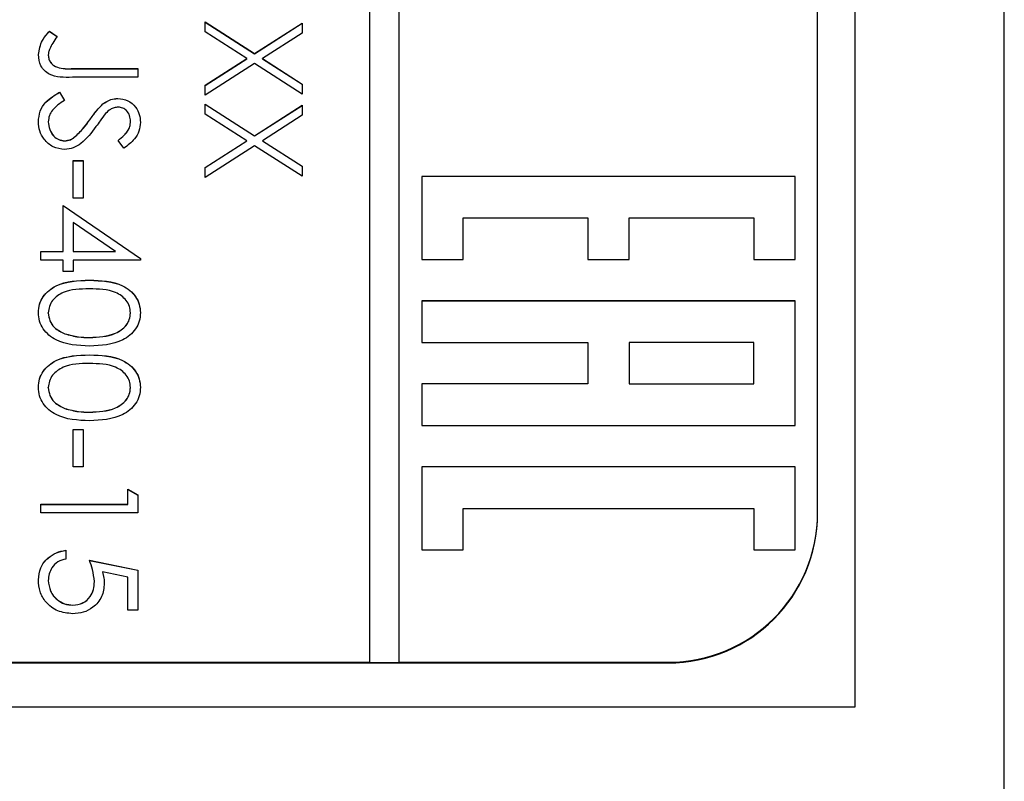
# Model space of a CAD drawing. Header units: millimetres. Extents: x 1371 to 1979, y 376 to 761.
# Tile 8 of 23: x 1924 to 1937, y 572 to 583. Entities that reach past the tile are written whole.
import ezdxf

# ---------------------------------------------------------------- set-up
doc = ezdxf.new("R2010")
doc.units = ezdxf.units.MM

msp = doc.modelspace()

# ---------------------------------------------------------------- linework, layer by layer
at = {"color": 7, "linetype": 'Continuous', "lineweight": 25}
for p, q in [((1928.849, 614.044), (1928.849, 574.049)), ((1929.249, 574.049), (1929.249, 614.044)), ((1935.349, 614.078), (1935.349, 573.449)), ((1937.349, 569.1), (1937.349, 614.078)), ((1934.849, 576.049), (1934.849, 612.044)), ((1926.649, 582.623), (1927.312, 582.199)), ((1926.649, 582.488), (1926.649, 582.623)), ((1926.649, 582.621), (1927.312, 582.197)), ((1927.312, 582.199), (1927.949, 582.606)), ((1927.312, 582.197), (1927.949, 582.605)), ((1927.949, 582.606), (1927.949, 582.472)), ((1924.566, 582.498), (1924.666, 582.429)), ((1924.566, 582.496), (1924.566, 582.498)), ((1924.566, 582.496), (1924.666, 582.428)), ((1927.207, 582.131), (1926.649, 582.488)), ((1927.949, 582.472), (1927.417, 582.131)), ((1924.549, 582.176), (1924.549, 582.178)), ((1927.312, 582.197), (1927.312, 582.199)), ((1926.649, 581.774), (1927.207, 582.131)), ((1926.649, 581.773), (1927.207, 582.13)), ((1927.312, 582.064), (1926.649, 581.64)), ((1927.207, 582.13), (1927.207, 582.131)), ((1927.949, 581.656), (1927.312, 582.064)), ((1927.417, 582.131), (1927.949, 581.791)), ((1927.417, 582.13), (1927.417, 582.131)), ((1927.417, 582.13), (1927.949, 581.789)), ((1924.884, 581.998), (1925.749, 581.998)), ((1924.884, 581.996), (1924.884, 581.998)), ((1924.884, 581.996), (1925.749, 581.996)), ((1925.749, 581.998), (1925.749, 581.881)), ((1925.749, 581.881), (1924.871, 581.881)), ((1927.949, 581.791), (1927.949, 581.656)), ((1924.7, 581.681), (1924.766, 581.572)), ((1924.7, 581.68), (1924.7, 581.681)), ((1924.7, 581.68), (1924.766, 581.57)), ((1926.649, 581.64), (1926.649, 581.774)), ((1925.281, 581.524), (1925.281, 581.525)), ((1925.479, 581.596), (1925.479, 581.598)), ((1926.649, 581.523), (1927.312, 581.099)), ((1926.649, 581.388), (1926.649, 581.523)), ((1926.649, 581.521), (1927.312, 581.097)), ((1927.207, 581.032), (1926.649, 581.388)), ((1927.312, 581.099), (1927.949, 581.506)), ((1927.312, 581.097), (1927.949, 581.505)), ((1927.949, 581.506), (1927.949, 581.372)), ((1924.549, 581.285), (1924.549, 581.286)), ((1925.104, 581.311), (1925.104, 581.312)), ((1925.649, 581.289), (1925.649, 581.291)), ((1927.949, 581.372), (1927.417, 581.032)), ((1924.77, 581.03), (1924.77, 581.032)), ((1924.897, 581.076), (1924.897, 581.078)), ((1925.562, 580.932), (1925.483, 581.037)), ((1926.649, 580.675), (1927.207, 581.032)), ((1926.649, 580.673), (1927.207, 581.03)), ((1927.207, 581.03), (1927.207, 581.032)), ((1927.312, 581.097), (1927.312, 581.099)), ((1927.417, 581.032), (1927.949, 580.691)), ((1927.417, 581.03), (1927.417, 581.032)), ((1927.417, 581.03), (1927.949, 580.69)), ((1927.312, 580.964), (1926.649, 580.54)), ((1927.949, 580.557), (1927.312, 580.964)), ((1924.883, 580.265), (1924.883, 580.765)), ((1924.883, 580.765), (1925.016, 580.765)), ((1924.883, 580.763), (1925.016, 580.763)), ((1925.016, 580.765), (1925.016, 580.265)), ((1926.649, 580.54), (1926.649, 580.675)), ((1927.949, 580.691), (1927.949, 580.557)), ((1929.549, 580.554), (1929.549, 579.443)), ((1934.549, 580.554), (1929.549, 580.554)), ((1934.549, 580.552), (1929.549, 580.552)), ((1934.549, 579.443), (1934.549, 580.554)), ((1925.016, 580.265), (1924.883, 580.265)), ((1924.749, 579.548), (1924.749, 580.165)), ((1924.749, 580.165), (1925.783, 579.455)), ((1924.749, 580.163), (1925.783, 579.454)), ((1924.883, 579.936), (1924.883, 579.548)), ((1925.447, 579.548), (1924.883, 579.936)), ((1930.105, 579.443), (1930.105, 579.998)), ((1930.105, 579.998), (1931.771, 579.998)), ((1931.771, 579.998), (1931.771, 579.443)), ((1932.327, 579.443), (1932.327, 579.998)), ((1932.327, 579.998), (1933.994, 579.998)), ((1933.994, 579.998), (1933.994, 579.443)), ((1924.449, 579.548), (1924.749, 579.548)), ((1924.449, 579.432), (1924.449, 579.548)), ((1924.449, 579.547), (1924.749, 579.547)), ((1924.749, 579.547), (1924.749, 579.548)), ((1924.883, 579.547), (1924.883, 579.548)), ((1924.883, 579.548), (1925.447, 579.548)), ((1924.883, 579.547), (1925.447, 579.547)), ((1925.447, 579.547), (1925.447, 579.548)), ((1924.749, 579.432), (1924.449, 579.432)), ((1924.749, 579.282), (1924.749, 579.432)), ((1924.883, 579.432), (1924.883, 579.282)), ((1925.783, 579.432), (1924.883, 579.432)), ((1925.783, 579.455), (1925.783, 579.432)), ((1929.549, 579.443), (1930.105, 579.443)), ((1931.771, 579.443), (1932.327, 579.443)), ((1933.994, 579.443), (1934.549, 579.443)), ((1924.883, 579.282), (1924.749, 579.282)), ((1925.099, 579.163), (1925.099, 579.165)), ((1934.549, 578.887), (1929.549, 578.887)), ((1929.549, 578.887), (1929.549, 578.332)), ((1934.549, 578.886), (1929.549, 578.886)), ((1934.549, 577.221), (1934.549, 578.887)), ((1924.549, 578.725), (1924.549, 578.727)), ((1925.649, 578.725), (1925.649, 578.727)), ((1924.772, 578.446), (1924.772, 578.448)), ((1925.099, 578.397), (1925.099, 578.399)), ((1929.549, 578.332), (1931.771, 578.332)), ((1931.771, 578.332), (1931.771, 577.776)), ((1933.994, 578.332), (1932.327, 578.332)), ((1932.327, 578.332), (1932.327, 577.776)), ((1933.994, 577.776), (1933.994, 578.332)), ((1925.099, 578.164), (1925.099, 578.165)), ((1924.549, 577.725), (1924.549, 577.727)), ((1925.649, 577.725), (1925.649, 577.727)), ((1931.771, 577.776), (1929.549, 577.776)), ((1929.549, 577.776), (1929.549, 577.221)), ((1931.771, 577.775), (1929.549, 577.775)), ((1931.771, 577.775), (1931.771, 577.776)), ((1932.327, 577.776), (1933.994, 577.776)), ((1932.327, 577.775), (1932.327, 577.776)), ((1932.327, 577.775), (1933.994, 577.775)), ((1933.994, 577.775), (1933.994, 577.776)), ((1924.772, 577.446), (1924.772, 577.448)), ((1925.099, 577.397), (1925.099, 577.399)), ((1929.549, 577.221), (1934.549, 577.221)), ((1924.883, 576.665), (1924.883, 577.165)), ((1924.883, 577.165), (1925.016, 577.165)), ((1924.883, 577.164), (1925.016, 577.164)), ((1925.016, 577.165), (1925.016, 576.665)), ((1925.016, 576.665), (1924.883, 576.665)), ((1934.549, 576.665), (1929.549, 576.665)), ((1929.549, 576.665), (1929.549, 575.554)), ((1934.549, 576.664), (1929.549, 576.664)), ((1934.549, 575.554), (1934.549, 576.665)), ((1925.616, 576.166), (1925.616, 576.365)), ((1925.616, 576.365), (1925.749, 576.289)), ((1925.616, 576.364), (1925.749, 576.288)), ((1925.749, 576.289), (1925.749, 576.049)), ((1924.449, 576.166), (1925.616, 576.166)), ((1924.449, 576.049), (1924.449, 576.166)), ((1924.449, 576.164), (1925.616, 576.164)), ((1925.616, 576.164), (1925.616, 576.166)), ((1925.749, 576.049), (1924.449, 576.049)), ((1930.105, 575.554), (1930.105, 576.11)), ((1930.105, 576.11), (1933.994, 576.11)), ((1933.994, 576.11), (1933.994, 575.554)), ((1934.849, 576.041), (1934.849, 576.049)), ((1924.783, 575.549), (1924.783, 575.432)), ((1929.549, 575.554), (1930.105, 575.554)), ((1933.994, 575.554), (1934.549, 575.554)), ((1925.099, 575.416), (1925.749, 575.282)), ((1925.099, 575.414), (1925.749, 575.281)), ((1925.616, 575.191), (1925.274, 575.261)), ((1925.274, 575.26), (1925.274, 575.261)), ((1925.616, 574.749), (1925.616, 575.191)), ((1925.749, 575.282), (1925.749, 574.749)), ((1924.549, 575.144), (1924.549, 575.146)), ((1925.166, 575.128), (1925.166, 575.129)), ((1924.879, 574.814), (1924.879, 574.816)), ((1925.749, 574.749), (1925.616, 574.749)), ((1916.849, 574.049), (1928.849, 574.049)), ((1916.849, 574.041), (1932.849, 574.041)), ((1928.849, 574.047), (1928.849, 574.049)), ((1928.849, 574.047), (1929.249, 574.047)), ((1929.249, 574.049), (1932.849, 574.049)), ((1929.249, 574.047), (1929.249, 574.049)), ((1932.849, 574.041), (1932.849, 574.049)), ((1935.349, 573.449), (1914.349, 573.449))]:
    msp.add_line(p, q, dxfattribs=at)
for centre in [(1932.849, 576.049), (1932.849, 576.041)]:
    msp.add_arc(centre, 2, 269.9961, 359.9961, dxfattribs=at)
for points, knots in [([(1924.416, 582.184), (1924.428, 582.251), (1924.449, 582.37), (1924.53, 582.459), (1924.566, 582.498)], [0, 0, 0, 0, 0.557533, 1, 1, 1, 1]), ([(1924.416, 582.183), (1924.428, 582.249), (1924.449, 582.368), (1924.53, 582.457), (1924.566, 582.496)], [0, 0, 0, 0, 0.557533, 1, 1, 1, 1]), ([(1924.666, 582.429), (1924.646, 582.399), (1924.609, 582.346), (1924.581, 582.288), (1924.568, 582.263)], [0, 0, 0, 0, 0.560094, 1, 1, 1, 1]), ([(1924.871, 581.881), (1924.762, 581.879), (1924.626, 581.875), (1924.496, 581.967), (1924.43, 582.052), (1924.422, 582.131), (1924.416, 582.184)], [0, 0, 0, 0, 0.499543, 0.625078, 0.750654, 1, 1, 1, 1]), ([(1924.568, 582.263), (1924.562, 582.248), (1924.552, 582.22), (1924.55, 582.191), (1924.549, 582.178)], [0, 0, 0, 0, 0.5599, 1, 1, 1, 1]), ([(1924.549, 582.178), (1924.551, 582.16), (1924.554, 582.124), (1924.581, 582.076), (1924.62, 582.037), (1924.719, 581.992), (1924.811, 581.995), (1924.884, 581.998)], [0, 0, 0, 0, 0.124972, 0.249915, 0.374872, 0.499882, 1, 1, 1, 1]), ([(1924.549, 582.176), (1924.551, 582.158), (1924.554, 582.122), (1924.581, 582.074), (1924.62, 582.036), (1924.719, 581.99), (1924.811, 581.994), (1924.884, 581.996)], [0, 0, 0, 0, 0.1249719, 0.2499149, 0.3748724, 0.4998818, 1, 1, 1, 1]), ([(1924.416, 581.286), (1924.421, 581.334), (1924.43, 581.43), (1924.528, 581.579), (1924.635, 581.642), (1924.7, 581.681)], [0, 0, 0, 0, 0.27988, 0.559666, 1, 1, 1, 1]), ([(1924.416, 581.285), (1924.421, 581.333), (1924.43, 581.429), (1924.528, 581.577), (1924.635, 581.641), (1924.7, 581.68)], [0, 0, 0, 0, 0.27988, 0.559666, 1, 1, 1, 1]), ([(1924.766, 581.572), (1924.706, 581.533), (1924.624, 581.479), (1924.558, 581.369), (1924.552, 581.314), (1924.549, 581.286)], [0, 0, 0, 0, 0.559321, 0.779782, 1, 1, 1, 1]), ([(1925.104, 581.312), (1925.134, 581.355), (1925.188, 581.43), (1925.253, 581.496), (1925.281, 581.525)], [0, 0, 0, 0, 0.560413, 1, 1, 1, 1]), ([(1925.104, 581.311), (1925.134, 581.353), (1925.188, 581.429), (1925.253, 581.495), (1925.281, 581.524)], [0, 0, 0, 0, 0.560413, 1, 1, 1, 1]), ([(1925.281, 581.525), (1925.315, 581.548), (1925.375, 581.589), (1925.447, 581.595), (1925.479, 581.598)], [0, 0, 0, 0, 0.5598405, 1, 1, 1, 1]), ([(1925.281, 581.524), (1925.315, 581.547), (1925.375, 581.588), (1925.447, 581.594), (1925.479, 581.596)], [0, 0, 0, 0, 0.55984, 1, 1, 1, 1]), ([(1925.479, 581.598), (1925.525, 581.592), (1925.618, 581.581), (1925.718, 581.492), (1925.773, 581.386), (1925.779, 581.314), (1925.783, 581.278)], [0, 0, 0, 0, 0.279553, 0.558798, 0.779378, 1, 1, 1, 1]), ([(1925.479, 581.596), (1925.525, 581.591), (1925.618, 581.58), (1925.718, 581.491), (1925.773, 581.385), (1925.779, 581.312), (1925.783, 581.276)], [0, 0, 0, 0, 0.279553, 0.558798, 0.779378, 1, 1, 1, 1]), ([(1925.317, 581.396), (1925.292, 581.364), (1925.247, 581.306), (1925.206, 581.247), (1925.187, 581.221)], [0, 0, 0, 0, 0.559906, 1, 1, 1, 1]), ([(1925.485, 581.481), (1925.466, 581.48), (1925.43, 581.477), (1925.37, 581.449), (1925.337, 581.416), (1925.317, 581.396)], [0, 0, 0, 0, 0.279946, 0.559774, 1, 1, 1, 1]), ([(1925.649, 581.291), (1925.647, 581.317), (1925.643, 581.37), (1925.603, 581.433), (1925.547, 581.475), (1925.505, 581.479), (1925.485, 581.481)], [0, 0, 0, 0, 0.280274, 0.559931, 0.77992, 1, 1, 1, 1]), ([(1924.768, 580.915), (1924.715, 580.922), (1924.608, 580.937), (1924.495, 581.041), (1924.426, 581.161), (1924.419, 581.244), (1924.416, 581.286)], [0, 0, 0, 0, 0.279183, 0.559085, 0.779446, 1, 1, 1, 1]), ([(1924.549, 581.286), (1924.553, 581.251), (1924.56, 581.181), (1924.612, 581.096), (1924.687, 581.042), (1924.742, 581.035), (1924.77, 581.032)], [0, 0, 0, 0, 0.280276, 0.560148, 0.780153, 1, 1, 1, 1]), ([(1924.549, 581.285), (1924.553, 581.25), (1924.56, 581.18), (1924.612, 581.094), (1924.687, 581.04), (1924.742, 581.033), (1924.77, 581.03)], [0, 0, 0, 0, 0.280276, 0.560148, 0.780153, 1, 1, 1, 1]), ([(1924.897, 581.078), (1924.94, 581.118), (1925.017, 581.19), (1925.078, 581.275), (1925.104, 581.312)], [0, 0, 0, 0, 0.559496, 1, 1, 1, 1]), ([(1924.897, 581.076), (1924.94, 581.117), (1925.017, 581.188), (1925.078, 581.273), (1925.104, 581.311)], [0, 0, 0, 0, 0.559496, 1, 1, 1, 1]), ([(1925.483, 581.037), (1925.511, 581.059), (1925.557, 581.096), (1925.612, 581.157), (1925.644, 581.221), (1925.647, 581.268), (1925.649, 581.291)], [0, 0, 0, 0, 0.3404085, 0.560482, 0.7801798, 1, 1, 1, 1]), ([(1925.483, 581.035), (1925.511, 581.058), (1925.557, 581.095), (1925.612, 581.156), (1925.644, 581.219), (1925.647, 581.266), (1925.649, 581.289)], [0, 0, 0, 0, 0.340409, 0.560482, 0.78018, 1, 1, 1, 1]), ([(1925.783, 581.278), (1925.779, 581.238), (1925.771, 581.158), (1925.694, 581.032), (1925.613, 580.97), (1925.562, 580.932)], [0, 0, 0, 0, 0.27975, 0.559501, 1, 1, 1, 1]), ([(1925.187, 581.221), (1925.127, 581.14), (1925.043, 581.026), (1924.886, 580.929), (1924.807, 580.92), (1924.768, 580.915)], [0, 0, 0, 0, 0.560115, 0.780284, 1, 1, 1, 1]), ([(1924.77, 581.032), (1924.795, 581.035), (1924.842, 581.04), (1924.88, 581.067), (1924.897, 581.078)], [0, 0, 0, 0, 0.55899, 1, 1, 1, 1]), ([(1924.77, 581.03), (1924.795, 581.033), (1924.842, 581.039), (1924.88, 581.065), (1924.897, 581.076)], [0, 0, 0, 0, 0.55899, 1, 1, 1, 1]), ([(1924.416, 578.731), (1924.419, 578.768), (1924.425, 578.844), (1924.493, 578.982), (1924.712, 579.153), (1924.944, 579.16), (1925.099, 579.165)], [0, 0, 0, 0, 0.1255507, 0.25109, 0.5002501, 1, 1, 1, 1]), ([(1924.416, 578.729), (1924.419, 578.767), (1924.425, 578.843), (1924.493, 578.981), (1924.712, 579.151), (1924.944, 579.159), (1925.099, 579.163)], [0, 0, 0, 0, 0.125551, 0.25109, 0.50025, 1, 1, 1, 1]), ([(1925.099, 579.165), (1925.254, 579.16), (1925.448, 579.154), (1925.643, 579.033), (1925.721, 578.948), (1925.773, 578.844), (1925.779, 578.769), (1925.783, 578.731)], [0, 0, 0, 0, 0.498702, 0.624177, 0.749467, 0.874745, 1, 1, 1, 1]), ([(1925.099, 579.163), (1925.254, 579.158), (1925.448, 579.152), (1925.643, 579.031), (1925.721, 578.947), (1925.773, 578.843), (1925.779, 578.767), (1925.783, 578.729)], [0, 0, 0, 0, 0.498702, 0.624177, 0.749467, 0.874745, 1, 1, 1, 1]), ([(1925.099, 579.048), (1924.978, 579.047), (1924.796, 579.046), (1924.618, 578.921), (1924.559, 578.816), (1924.552, 578.756), (1924.549, 578.727)], [0, 0, 0, 0, 0.500291, 0.749086, 0.874606, 1, 1, 1, 1]), ([(1925.649, 578.727), (1925.646, 578.756), (1925.64, 578.816), (1925.595, 578.895), (1925.531, 578.958), (1925.372, 579.044), (1925.221, 579.047), (1925.099, 579.048)], [0, 0, 0, 0, 0.125139, 0.250418, 0.375519, 0.500847, 1, 1, 1, 1]), ([(1925.099, 578.282), (1924.943, 578.289), (1924.709, 578.3), (1924.493, 578.477), (1924.425, 578.616), (1924.419, 578.692), (1924.416, 578.731)], [0, 0, 0, 0, 0.4994065, 0.7487427, 0.8743724, 1, 1, 1, 1]), ([(1924.549, 578.727), (1924.554, 578.691), (1924.563, 578.62), (1924.637, 578.51), (1924.721, 578.471), (1924.772, 578.448)], [0, 0, 0, 0, 0.280257, 0.560781, 1, 1, 1, 1]), ([(1924.549, 578.725), (1924.554, 578.689), (1924.563, 578.618), (1924.637, 578.509), (1924.721, 578.47), (1924.772, 578.446)], [0, 0, 0, 0, 0.280257, 0.560781, 1, 1, 1, 1]), ([(1925.783, 578.731), (1925.779, 578.692), (1925.773, 578.616), (1925.706, 578.476), (1925.489, 578.301), (1925.255, 578.289), (1925.099, 578.282)], [0, 0, 0, 0, 0.1256, 0.251197, 0.500581, 1, 1, 1, 1]), ([(1925.099, 578.399), (1925.22, 578.403), (1925.401, 578.411), (1925.579, 578.532), (1925.64, 578.637), (1925.646, 578.697), (1925.649, 578.727)], [0, 0, 0, 0, 0.500072, 0.749021, 0.874598, 1, 1, 1, 1]), ([(1925.099, 578.397), (1925.22, 578.402), (1925.401, 578.409), (1925.579, 578.531), (1925.64, 578.636), (1925.646, 578.695), (1925.649, 578.725)], [0, 0, 0, 0, 0.500072, 0.749021, 0.874598, 1, 1, 1, 1]), ([(1924.772, 578.448), (1924.832, 578.431), (1924.939, 578.402), (1925.05, 578.399), (1925.099, 578.399)], [0, 0, 0, 0, 0.559599, 1, 1, 1, 1]), ([(1924.772, 578.446), (1924.832, 578.43), (1924.939, 578.4), (1925.05, 578.398), (1925.099, 578.397)], [0, 0, 0, 0, 0.559599, 1, 1, 1, 1]), ([(1924.416, 577.731), (1924.419, 577.769), (1924.425, 577.844), (1924.493, 577.982), (1924.712, 578.153), (1924.944, 578.16), (1925.099, 578.165)], [0, 0, 0, 0, 0.125551, 0.25109, 0.50025, 1, 1, 1, 1]), ([(1924.416, 577.729), (1924.419, 577.767), (1924.425, 577.843), (1924.493, 577.981), (1924.712, 578.152), (1924.944, 578.159), (1925.099, 578.164)], [0, 0, 0, 0, 0.125551, 0.25109, 0.50025, 1, 1, 1, 1]), ([(1925.099, 578.165), (1925.254, 578.16), (1925.448, 578.154), (1925.643, 578.033), (1925.721, 577.948), (1925.773, 577.845), (1925.779, 577.769), (1925.783, 577.731)], [0, 0, 0, 0, 0.498702, 0.624177, 0.749467, 0.874745, 1, 1, 1, 1]), ([(1925.099, 578.164), (1925.254, 578.159), (1925.448, 578.152), (1925.643, 578.031), (1925.721, 577.947), (1925.773, 577.843), (1925.779, 577.767), (1925.783, 577.729)], [0, 0, 0, 0, 0.498702, 0.624177, 0.749467, 0.874745, 1, 1, 1, 1]), ([(1925.099, 578.049), (1924.978, 578.048), (1924.796, 578.046), (1924.618, 577.921), (1924.559, 577.816), (1924.552, 577.756), (1924.549, 577.727)], [0, 0, 0, 0, 0.500291, 0.749086, 0.874606, 1, 1, 1, 1]), ([(1925.649, 577.727), (1925.646, 577.757), (1925.64, 577.816), (1925.595, 577.895), (1925.531, 577.958), (1925.372, 578.044), (1925.221, 578.047), (1925.099, 578.049)], [0, 0, 0, 0, 0.1251388, 0.2504182, 0.3755189, 0.5008471, 1, 1, 1, 1]), ([(1925.099, 577.282), (1924.943, 577.289), (1924.709, 577.3), (1924.493, 577.477), (1924.425, 577.616), (1924.419, 577.692), (1924.416, 577.731)], [0, 0, 0, 0, 0.499407, 0.748743, 0.874372, 1, 1, 1, 1]), ([(1924.549, 577.727), (1924.554, 577.691), (1924.563, 577.62), (1924.637, 577.51), (1924.721, 577.472), (1924.772, 577.448)], [0, 0, 0, 0, 0.280257, 0.560781, 1, 1, 1, 1]), ([(1924.549, 577.725), (1924.554, 577.69), (1924.563, 577.619), (1924.637, 577.509), (1924.721, 577.47), (1924.772, 577.446)], [0, 0, 0, 0, 0.280257, 0.560781, 1, 1, 1, 1]), ([(1925.783, 577.731), (1925.779, 577.692), (1925.773, 577.616), (1925.706, 577.476), (1925.489, 577.301), (1925.255, 577.29), (1925.099, 577.282)], [0, 0, 0, 0, 0.1256, 0.251197, 0.500581, 1, 1, 1, 1]), ([(1925.099, 577.399), (1925.22, 577.403), (1925.401, 577.411), (1925.579, 577.532), (1925.64, 577.637), (1925.646, 577.697), (1925.649, 577.727)], [0, 0, 0, 0, 0.500072, 0.749021, 0.874598, 1, 1, 1, 1]), ([(1925.099, 577.397), (1925.22, 577.402), (1925.401, 577.409), (1925.579, 577.531), (1925.64, 577.636), (1925.646, 577.695), (1925.649, 577.725)], [0, 0, 0, 0, 0.500072, 0.749021, 0.874598, 1, 1, 1, 1]), ([(1924.772, 577.448), (1924.832, 577.431), (1924.939, 577.402), (1925.05, 577.4), (1925.099, 577.399)], [0, 0, 0, 0, 0.559599, 1, 1, 1, 1]), ([(1924.772, 577.446), (1924.832, 577.43), (1924.939, 577.4), (1925.05, 577.398), (1925.099, 577.397)], [0, 0, 0, 0, 0.559599, 1, 1, 1, 1]), ([(1924.416, 575.152), (1924.422, 575.208), (1924.433, 575.319), (1924.532, 575.445), (1924.654, 575.523), (1924.74, 575.54), (1924.783, 575.549)], [0, 0, 0, 0, 0.279625, 0.559019, 0.77938, 1, 1, 1, 1]), ([(1924.416, 575.151), (1924.422, 575.206), (1924.433, 575.318), (1924.532, 575.444), (1924.654, 575.522), (1924.74, 575.539), (1924.783, 575.547)], [0, 0, 0, 0, 0.279625, 0.559019, 0.77938, 1, 1, 1, 1]), ([(1924.783, 575.432), (1924.746, 575.422), (1924.672, 575.402), (1924.598, 575.323), (1924.557, 575.234), (1924.552, 575.175), (1924.549, 575.146)], [0, 0, 0, 0, 0.28005, 0.559166, 0.779583, 1, 1, 1, 1]), ([(1925.166, 575.129), (1925.16, 575.184), (1925.15, 575.283), (1925.115, 575.375), (1925.099, 575.416)], [0, 0, 0, 0, 0.5594162, 1, 1, 1, 1]), ([(1925.274, 575.261), (1925.282, 575.233), (1925.296, 575.183), (1925.298, 575.131), (1925.299, 575.108)], [0, 0, 0, 0, 0.560064, 1, 1, 1, 1]), ([(1925.274, 575.26), (1925.282, 575.231), (1925.296, 575.181), (1925.298, 575.129), (1925.299, 575.106)], [0, 0, 0, 0, 0.560064, 1, 1, 1, 1]), ([(1924.874, 574.699), (1924.807, 574.707), (1924.672, 574.722), (1924.515, 574.839), (1924.428, 574.993), (1924.42, 575.099), (1924.416, 575.152)], [0, 0, 0, 0, 0.279864, 0.559271, 0.779424, 1, 1, 1, 1]), ([(1924.549, 575.146), (1924.555, 575.097), (1924.566, 574.999), (1924.655, 574.891), (1924.764, 574.825), (1924.841, 574.819), (1924.879, 574.816)], [0, 0, 0, 0, 0.279617, 0.559357, 0.779559, 1, 1, 1, 1]), ([(1924.549, 575.144), (1924.555, 575.095), (1924.566, 574.998), (1924.655, 574.889), (1924.764, 574.823), (1924.841, 574.817), (1924.879, 574.814)], [0, 0, 0, 0, 0.279617, 0.559357, 0.779559, 1, 1, 1, 1]), ([(1925.299, 575.108), (1925.293, 575.046), (1925.279, 574.922), (1925.162, 574.785), (1925.02, 574.709), (1924.923, 574.702), (1924.874, 574.699)], [0, 0, 0, 0, 0.279688, 0.559025, 0.779292, 1, 1, 1, 1]), ([(1924.879, 574.816), (1924.924, 574.82), (1925.014, 574.83), (1925.111, 574.918), (1925.16, 575.024), (1925.164, 575.094), (1925.166, 575.129)], [0, 0, 0, 0, 0.279539, 0.558617, 0.779047, 1, 1, 1, 1]), ([(1924.879, 574.814), (1924.924, 574.819), (1925.014, 574.828), (1925.111, 574.916), (1925.16, 575.022), (1925.164, 575.092), (1925.166, 575.128)], [0, 0, 0, 0, 0.279539, 0.5586168, 0.7790473, 1, 1, 1, 1])]:
    msp.add_open_spline(points, degree=3, knots=knots, dxfattribs=at)

doc.saveas('drawing.dxf')
